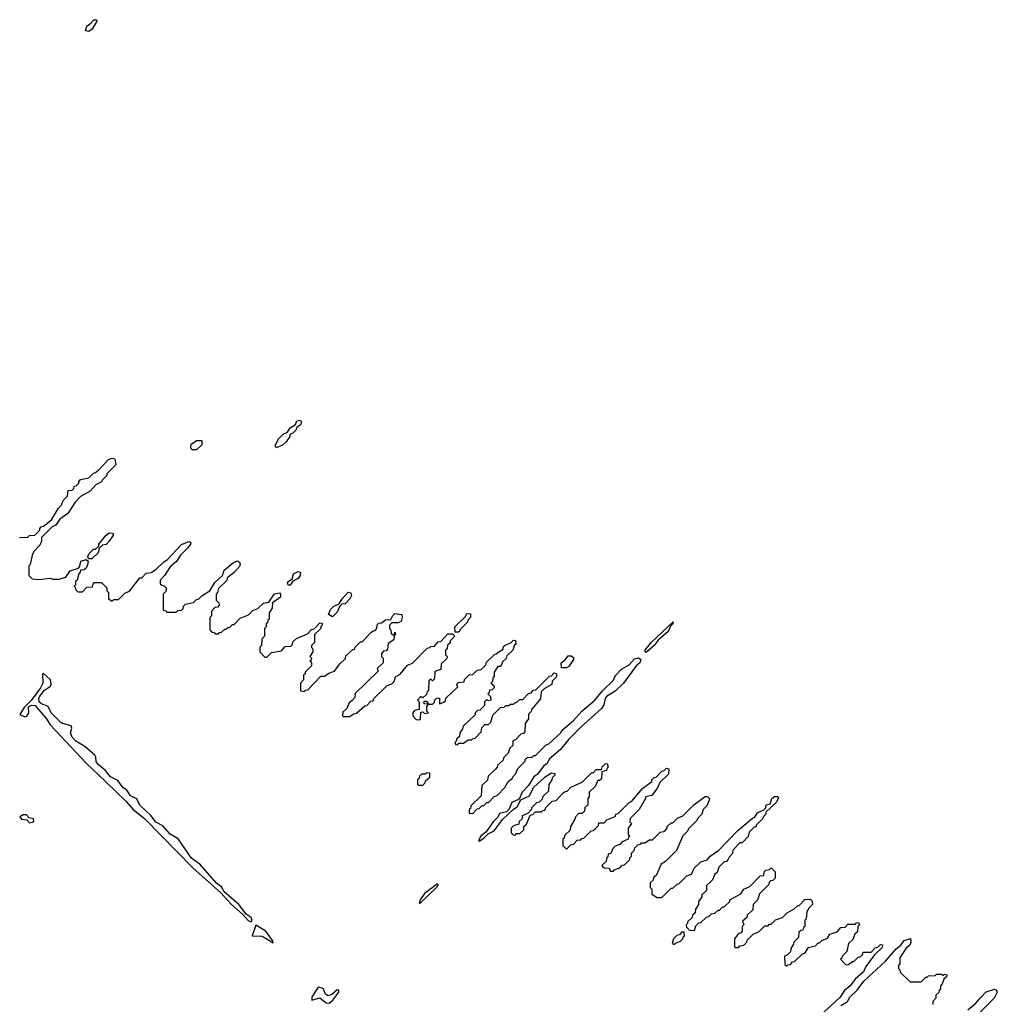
# Model space of a CAD drawing. Extents: x 2701205 to 2963787, y 496209 to 720276.
# Tile 62 of 154: x 2766382 to 2772643, y 673036 to 679345. Entities that reach past the tile are written whole.
import ezdxf

# ---------------------------------------------------------------- set-up
doc = ezdxf.new("R2010")
doc.units = 0

msp = doc.modelspace()

# ---------------------------------------------------------------- linework, layer by layer
at = {"layer": '0CON05XD'}
for points in [[(2766825, 679270.9), (2766804.4, 679274.4), (2766813.1, 679305), (2766837.8, 679322.2), (2766856, 679345), (2766875, 679345.5), (2766875.4, 679335), (2766845.3, 679285), (2766825, 679270.9)], [(2768025, 676602.5), (2768017.5, 676615), (2768039.2, 676660.8), (2768069.3, 676690.7), (2768098.3, 676701.7), (2768115, 676730), (2768147.5, 676752.5), (2768157.5, 676775), (2768180, 676780), (2768186.7, 676766.7), (2768180.7, 676749.3), (2768157, 676733), (2768150, 676715), (2768130, 676695), (2768112.5, 676687.5), (2768112.5, 676675), (2768089.4, 676640.6), (2768065, 676618.8), (2768025, 676602.5)], [(2767515, 676590), (2767485, 676590), (2767477.5, 676605), (2767480, 676625), (2767515, 676650), (2767548.3, 676648.3), (2767548.3, 676621.7), (2767515, 676590)], [(2766381.7, 676028.3), (2766435, 676030), (2766445, 676040), (2766478.3, 676041.7), (2766510, 676075), (2766510, 676085), (2766520, 676095), (2766535, 676100), (2766585, 676140), (2766630, 676215), (2766650, 676235), (2766660, 676265), (2766688.3, 676291.7), (2766691.7, 676328.3), (2766718.3, 676331.7), (2766728.3, 676341.7), (2766730, 676355), (2766745, 676360), (2766760, 676375), (2766760, 676385), (2766771.7, 676398.3), (2766825, 676410), (2766855, 676440), (2766867, 676443), (2766888.3, 676461.7), (2766951.7, 676528.3), (2766975, 676536.7), (2766991.7, 676531.7), (2766997, 676493), (2766940, 676435), (2766940, 676425), (2766913, 676397), (2766906.4, 676383.6), (2766870, 676365), (2766832.5, 676325), (2766770.7, 676289.3), (2766737, 676253), (2766689.5, 676180.5), (2766640, 676145), (2766613, 676107), (2766590, 676095), (2766521.7, 676028.3), (2766522.5, 676005), (2766510.7, 675979.3), (2766473, 675937), (2766462.5, 675915), (2766450, 675855), (2766440, 675845), (2766440, 675785), (2766461.7, 675761.7), (2766505, 675757.5), (2766575, 675767.5), (2766595, 675760), (2766635, 675760), (2766677, 675773), (2766706.4, 675813.6), (2766758.3, 675831.7), (2766767, 675843), (2766774, 675876), (2766807.5, 675887.5), (2766820, 675875), (2766817, 675853), (2766808.3, 675831.7), (2766795, 675820), (2766771.7, 675818.3), (2766770, 675805), (2766760, 675795), (2766750, 675755), (2766740, 675745), (2766740, 675725), (2766730, 675715), (2766738.3, 675708.3), (2766741.7, 675691.7), (2766755, 675680), (2766785, 675680), (2766811.7, 675708.3), (2766848.3, 675711.7), (2766851.7, 675728.3), (2766861.7, 675738.3), (2766905, 675740), (2766940, 675705), (2766940, 675685), (2766950, 675675), (2766950, 675635), (2766975, 675620), (2766985, 675630), (2767015, 675630), (2767055, 675670), (2767086.4, 675683.6), (2767151.7, 675768.3), (2767165, 675770), (2767191.7, 675798.3), (2767225, 675802.5), (2767255, 675822.5), (2767305, 675872.5), (2767326.4, 675883.6), (2767418.3, 675981.7), (2767465, 676002.5), (2767477.5, 675995), (2767476.1, 675983.9), (2767459.2, 675960.8), (2767415, 675917.5), (2767386.4, 675873.6), (2767345, 675840), (2767310, 675785), (2767282.5, 675755), (2767281.7, 675731.7), (2767291.7, 675721.7), (2767308.3, 675718.3), (2767320, 675705), (2767318.3, 675681.7), (2767300, 675665), (2767301.7, 675561.7), (2767318.3, 675558.3), (2767325, 675550), (2767385, 675550), (2767395, 675560), (2767418.3, 675561.7), (2767428.3, 675571.7), (2767431.7, 675588.3), (2767445, 675600), (2767495, 675610), (2767515, 675630), (2767527, 675633), (2767550, 675655), (2767600, 675685), (2767631.2, 675738.8), (2767680, 675785), (2767691.7, 675818.3), (2767751.7, 675868.3), (2767777, 675877), (2767788.8, 675868.8), (2767793.3, 675855), (2767788.8, 675841.2), (2767756.4, 675803.6), (2767711.7, 675768.3), (2767708.3, 675751.7), (2767655, 675700), (2767650, 675675), (2767640, 675665), (2767640, 675625), (2767658.3, 675608.3), (2767660, 675595), (2767648.3, 675581.7), (2767631.7, 675578.3), (2767610, 675555), (2767610, 675525), (2767600, 675515), (2767600, 675435), (2767611.7, 675421.7), (2767628.3, 675418.3), (2767635, 675410), (2767655, 675410), (2767661.7, 675418.3), (2767675, 675420), (2767695, 675440), (2767705, 675440), (2767715, 675450), (2767725, 675450), (2767745, 675470), (2767755, 675470), (2767795, 675510), (2767848.3, 675531.7), (2767875, 675560), (2767908.3, 675571.7), (2767943, 675607), (2767977.5, 675612.5), (2768015, 675667.5), (2768045, 675672.5), (2768052.5, 675665), (2768052.5, 675645), (2768001.7, 675608.3), (2768000, 675575), (2767980, 675545), (2767980, 675505), (2767971.7, 675498.3), (2767968.3, 675481.7), (2767960, 675475), (2767960, 675455), (2767950, 675445), (2767950, 675395), (2767933, 675377), (2767930, 675335), (2767920, 675325), (2767920, 675295), (2767951.7, 675261.7), (2767965, 675260), (2767995, 675290), (2768058.3, 675301.7), (2768081.7, 675328.3), (2768118.3, 675331.7), (2768128.3, 675341.7), (2768131.7, 675358.3), (2768155, 675380), (2768225, 675410), (2768251.7, 675438.3), (2768268.3, 675441.7), (2768305, 675480), (2768318.3, 675478.3), (2768320, 675465), (2768311.7, 675458.3), (2768308.3, 675441.7), (2768270, 675405), (2768270, 675355), (2768250, 675335), (2768251.7, 675321.7), (2768260, 675315), (2768260, 675295), (2768240, 675265), (2768250, 675255), (2768248.3, 675241.7), (2768240, 675240), (2768250, 675225), (2768250, 675205), (2768210, 675165), (2768210, 675155), (2768200, 675145), (2768200, 675115), (2768180, 675095), (2768180, 675045), (2768205, 675040), (2768211.7, 675048.3), (2768228.3, 675051.7), (2768311.7, 675138.3), (2768335, 675140), (2768361.7, 675158.3), (2768398.3, 675171.7), (2768431.7, 675218.3), (2768468.3, 675251.7), (2768471.7, 675268.3), (2768515, 675310), (2768528.3, 675311.7), (2768530, 675325), (2768565, 675360), (2768575, 675360), (2768588.3, 675371.7), (2768631.7, 675418.3), (2768645, 675430), (2768658.3, 675431.7), (2768670, 675445), (2768671.7, 675468.3), (2768681.7, 675478.3), (2768698.3, 675481.7), (2768725, 675500), (2768758.3, 675501.7), (2768771.7, 675528.3), (2768785, 675540), (2768830, 675535), (2768832.5, 675515), (2768825, 675490), (2768805, 675480), (2768765, 675480), (2768750, 675465), (2768750, 675445), (2768760, 675435), (2768761.7, 675411.7), (2768780, 675400), (2768785, 675420), (2768790, 675405), (2768780, 675400), (2768778.3, 675371.7), (2768741.7, 675348.3), (2768738.3, 675311.7), (2768728.3, 675301.7), (2768711.7, 675298.3), (2768700, 675285), (2768700, 675265), (2768710, 675255), (2768710, 675225), (2768671.7, 675188.3), (2768678.3, 675171.7), (2768531.7, 675028.3), (2768528.3, 675001.7), (2768508.3, 674981.7), (2768491.7, 674968.3), (2768478.3, 674931.7), (2768451.7, 674908.3), (2768450, 674885), (2768455, 674880), (2768495, 674880), (2768521.7, 674898.3), (2768538.3, 674901.7), (2768591.7, 674948.3), (2768605, 674950), (2768631.7, 674978.3), (2768645, 674980), (2768650, 674995), (2768735, 675080), (2768765, 675090), (2768780, 675105), (2768790, 675135), (2768818.3, 675151.7), (2768865, 675210), (2768898.3, 675221.7), (2768991.7, 675318.3), (2769008.3, 675321.7), (2769015, 675330), (2769038.3, 675331.7), (2769061.7, 675358.3), (2769078.3, 675361.7), (2769125, 675410), (2769155, 675410), (2769170, 675395), (2769140, 675365), (2769138.3, 675351.7), (2769121.7, 675338.3), (2769120, 675315), (2769110, 675305), (2769110, 675275), (2769120, 675265), (2769118.3, 675251.7), (2769081.7, 675218.3), (2769078.3, 675181.7), (2769041.7, 675168.3), (2769038.3, 675121.7), (2769025, 675110), (2769015, 675120), (2769001.7, 675108.3), (2769000, 675045), (2768991.7, 675038.3), (2768988.3, 675021.7), (2768965, 675000), (2768951.7, 675008.3), (2768930, 674985), (2768940, 674975), (2768940, 674925), (2768911.7, 674918.3), (2768900, 674905), (2768900, 674885), (2768921.7, 674861.7), (2768945, 674860), (2768950, 674865), (2768951.7, 674908.3), (2768965, 674910), (2768975, 674900), (2769000, 674905), (2768990, 674915), (2768990, 674945), (2769000, 674960), (2768971.7, 674961.7), (2768971.7, 674978.3), (2768988.3, 674978.3), (2769000, 674960), (2769025, 674960), (2769038.3, 674971.7), (2769041.7, 674988.3), (2769051.7, 674998.3), (2769065, 675000), (2769070, 674995), (2769071.7, 674961.7), (2769098.3, 674971.7), (2769108.3, 674981.7), (2769111.7, 674998.3), (2769188.3, 675071.7), (2769180, 675085), (2769191.7, 675098.3), (2769228.3, 675101.7), (2769231.7, 675118.3), (2769261.7, 675148.3), (2769285, 675150), (2769311.7, 675178.3), (2769338.3, 675181.7), (2769368.3, 675211.7), (2769371.7, 675228.3), (2769425, 675280), (2769438.3, 675281.7), (2769445, 675290)], [(2766845, 675890), (2766821.7, 675891.7), (2766817.5, 675905), (2766827.5, 675925), (2766855, 675952.5), (2766867, 675953), (2766888.3, 675971.7), (2766890, 675985), (2766935, 676043.3), (2766955, 676056.7), (2766976.2, 676056.2), (2766982.5, 676045), (2766956.1, 676003.9), (2766935, 675982.5), (2766912.5, 675977.5), (2766891.7, 675958.3), (2766885, 675930), (2766845, 675890)], [(2768101.7, 675721.7), (2768098.3, 675741.7), (2768127.5, 675762.5), (2768136.7, 675795), (2768165, 675810), (2768180, 675805), (2768177.5, 675785), (2768166, 675764), (2768131.7, 675748.3), (2768115, 675722.5), (2768101.7, 675721.7)], [(2768385, 675520), (2768360, 675535), (2768373.6, 675566.4), (2768395, 675587.5), (2768428.3, 675601.7), (2768447.5, 675635), (2768485, 675677.5), (2768503, 675673), (2768507.5, 675655), (2768496.4, 675633.6), (2768466.7, 675603.3), (2768445, 675600), (2768431.7, 675588.3), (2768415, 675550), (2768385, 675520)], [(2769195, 675420), (2769171.7, 675421.7), (2769170, 675455), (2769238.3, 675521.7), (2769245, 675540), (2769268.3, 675538.3), (2769270, 675515), (2769251.7, 675498.3), (2769250, 675485), (2769205, 675440), (2769195, 675420)], [(2770395, 675291.2), (2770387.5, 675295), (2770388.8, 675305), (2770426.7, 675355), (2770566.7, 675486.7), (2770565.7, 675475), (2770550, 675460), (2770535, 675426.2), (2770470.3, 675369.7), (2770445, 675336.2), (2770395, 675291.2)], [(2769445, 675290), (2769478.3, 675311.7), (2769481.7, 675328.3), (2769491.7, 675338.3), (2769528.3, 675351.7), (2769545, 675370), (2769558.3, 675368.3), (2769560, 675345), (2769551.7, 675338.3), (2769540, 675305), (2769501.7, 675268.3), (2769498.3, 675251.7), (2769475, 675230), (2769468.3, 675211.7), (2769458.3, 675201.7), (2769445, 675200), (2769420, 675165), (2769420, 675135), (2769411.7, 675128.3), (2769410, 675105), (2769400, 675095), (2769418.3, 675078.3), (2769420, 675065), (2769408.3, 675051.7), (2769391.7, 675048.3), (2769388.3, 675031.7), (2769380, 675025), (2769398.3, 675008.3), (2769400, 674985), (2769385, 674980), (2769371.7, 674988.3), (2769360, 674975), (2769358.3, 674951.7), (2769328.3, 674921.7), (2769315, 674920), (2769300, 674905), (2769298.3, 674891.7), (2769221.7, 674818.3), (2769218.3, 674801.7), (2769200, 674775), (2769198.3, 674751.7), (2769181.7, 674738.3), (2769178.3, 674721.7), (2769170, 674715), (2769175, 674700), (2769188.3, 674701.7), (2769195, 674710), (2769225, 674710), (2769255, 674730), (2769275, 674730), (2769281.7, 674738.3), (2769298.3, 674741.7), (2769338.3, 674781.7), (2769341.7, 674808.3), (2769361.7, 674828.3), (2769385, 674830), (2769400, 674845), (2769411.7, 674888.3), (2769461.7, 674938.3), (2769485, 674940), (2769495, 674950), (2769515, 674950), (2769525, 674960), (2769545, 674960), (2769555, 674970), (2769565, 674970), (2769585, 674990), (2769605, 674990), (2769641.7, 675028.3), (2769658.3, 675031.7), (2769671.7, 675048.3), (2769688.3, 675051.7), (2769775, 675140), (2769788.3, 675141.7), (2769805, 675160), (2769820, 675155), (2769820, 675135), (2769793, 675107), (2769790, 675085), (2769741.7, 675058.3), (2769721.7, 675038.3), (2769717, 674993), (2769660, 674925), (2769658.3, 674911.7), (2769640, 674895), (2769640, 674865), (2769620, 674835), (2769618.3, 674781.7), (2769608.3, 674771.7), (2769591.7, 674768.3), (2769558.3, 674731.7), (2769540, 674725), (2769540, 674695), (2769521.7, 674678.3), (2769510, 674645), (2769480, 674615), (2769478.3, 674601.7), (2769441.7, 674568.3), (2769440, 674555), (2769428.3, 674541.7), (2769381.7, 674498.3), (2769378.3, 674471.7), (2769341.7, 674438.3), (2769338.3, 674371.7), (2769271.7, 674308.3), (2769268.3, 674291.7), (2769260, 674285), (2769261.7, 674261.7), (2769285, 674260), (2769311.7, 674288.3), (2769325, 674290), (2769345, 674310), (2769355, 674310), (2769375, 674330), (2769385, 674330), (2769421.7, 674368.3), (2769440, 674375), (2769490, 674425), (2769510, 674465), (2769536.4, 674483.6), (2769540, 674495), (2769560, 674515), (2769571.7, 674548.3), (2769620, 674595), (2769620, 674605), (2769631.7, 674618.3), (2769665, 674620), (2769675, 674630), (2769685, 674630), (2769755, 674700), (2769770, 674705), (2769846.4, 674773.6), (2769857, 674793), (2769930, 674855), (2769982.5, 674915), (2770066.7, 674985), (2770114, 675046), (2770185, 675112.5), (2770197, 675143), (2770237, 675183), (2770285, 675211.2), (2770319.4, 675250.6), (2770345, 675255.7), (2770360.8, 675245), (2770353.3, 675225), (2770333.4, 675206.6), (2770249.1, 675095), (2770196.2, 675043.8), (2770141.2, 675008.8), (2770131.1, 674995), (2770122.7, 674955), (2770108.4, 674931.6), (2769978.1, 674815), (2769899.4, 674735), (2769845, 674668.2), (2769772.2, 674607.8), (2769759.6, 674580.4), (2769738, 674565), (2769699.1, 674510.9), (2769675, 674492.9), (2769641.7, 674438.3), (2769600, 674395), (2769580, 674350), (2769535, 674330), (2769514.4, 674285.6), (2769499.7, 674270.3), (2769455, 674260), (2769444.4, 674235), (2769415, 674205.7), (2769369.1, 674140.9), (2769335, 674113.3), (2769320, 674085), (2769325, 674082.5), (2769355, 674100), (2769382.3, 674127.7), (2769421.2, 674148.8), (2769475, 674220), (2769544.1, 674285.9), (2769568, 674302), (2769592.5, 674347.5), (2769648, 674372), (2769673.3, 674425), (2769745, 674492.5), (2769785, 674520), (2769810, 674515), (2769810, 674505), (2769791.7, 674488.3), (2769790, 674475), (2769770, 674445), (2769768.3, 674401.7), (2769731.7, 674368.3), (2769728.3, 674351.7), (2769708.3, 674331.7), (2769691.7, 674328.3), (2769661.7, 674298.3), (2769658.3, 674281.7), (2769638.3, 674261.7), (2769600, 674245), (2769600, 674225), (2769581.7, 674208.3), (2769578.3, 674191.7), (2769545, 674180), (2769530, 674165), (2769530, 674135), (2769541.7, 674121.7), (2769555, 674120), (2769565, 674130), (2769585, 674130), (2769610, 674155), (2769610, 674175), (2769628.3, 674191.7), (2769651.7, 674248.3), (2769668.3, 674251.7), (2769685, 674270), (2769725, 674270), (2769731.7, 674278.3), (2769745, 674280), (2769751.7, 674298.3), (2769791.7, 674338.3), (2769818.3, 674341.7), (2769861.7, 674388.3), (2769875, 674400), (2769888.3, 674401.7), (2769911.7, 674428.3), (2769985, 674460), (2770045, 674520), (2770055, 674520), (2770075, 674540), (2770108.3, 674541.7), (2770111.7, 674558.3), (2770131.7, 674578.3), (2770145, 674580), (2770150, 674555), (2770141.7, 674548.3), (2770140, 674535), (2770110, 674525), (2770108.3, 674481.7), (2770095, 674470), (2770085, 674470), (2770068.3, 674431.7), (2770030, 674395), (2770030, 674365), (2770020, 674355), (2770020, 674315), (2770001.7, 674298.3), (2770000, 674275), (2769985, 674260), (2769961.7, 674258.3), (2769941.7, 674238.3), (2769938.3, 674221.7), (2769910, 674175), (2769908.3, 674151.7), (2769871.7, 674118.3), (2769868.3, 674101.7), (2769860, 674095), (2769860, 674055), (2769885, 674030), (2769911.7, 674058.3), (2769928.3, 674061.7), (2769951.7, 674088.3), (2769975, 674090), (2769981.7, 674098.3), (2769995, 674100), (2770041.7, 674148.3), (2770055, 674150), (2770068.3, 674161.7), (2770088.3, 674181.7), (2770091.7, 674198.3), (2770125, 674200), (2770141.7, 674218.3), (2770195, 674240), (2770200, 674255), (2770215, 674260), (2770285, 674330), (2770300, 674335), (2770371.7, 674418.3), (2770430, 674465), (2770430, 674475), (2770445, 674490), (2770458.3, 674491.7), (2770495, 674530), (2770508.3, 674531.7), (2770525, 674550), (2770540, 674545), (2770538.3, 674511.7), (2770481.7, 674458.3), (2770467, 674423), (2770430, 674375), (2770390, 674365), (2770390, 674355), (2770350, 674285), (2770293, 674227), (2770290, 674205), (2770300, 674195), (2770280, 674165), (2770280, 674125), (2770290, 674115), (2770281.7, 674108.3), (2770280, 674095), (2770241.7, 674078.3), (2770225, 674060), (2770195, 674050), (2770180, 674035), (2770168.3, 674001.7), (2770151.7, 673998.3), (2770148.3, 673981.7), (2770141.7, 673978.3), (2770138.3, 673951.7), (2770111.7, 673928.3), (2770111.7, 673921.7), (2770125, 673910), (2770158.3, 673908.3), (2770165, 673890), (2770185, 673890), (2770191.7, 673898.3), (2770225, 673910), (2770241.7, 673928.3), (2770255, 673930), (2770290, 673965), (2770290, 673975), (2770300, 673985), (2770300, 674005), (2770318.3, 674021.7), (2770321.7, 674038.3), (2770341.7, 674058.3), (2770358.3, 674061.7), (2770365, 674070), (2770385, 674070), (2770415, 674090), (2770435, 674090), (2770485, 674140), (2770507, 674143), (2770518.3, 674151.7), (2770530, 674165), (2770530, 674175), (2770555, 674200), (2770565, 674200), (2770595, 674230), (2770630, 674245), (2770700, 674315), (2770773, 674367), (2770788.3, 674368.3), (2770800, 674355), (2770797.5, 674345), (2770782.5, 674307.5), (2770760, 674285), (2770750, 674255), (2770725, 674230), (2770720, 674215), (2770665, 674160), (2770660, 674145), (2770630, 674115), (2770588.3, 674021.7), (2770518.3, 673951.7), (2770490, 673935), (2770458.3, 673861.7), (2770441.7, 673848.3), (2770438.3, 673831.7), (2770420, 673815), (2770420, 673785), (2770430, 673775), (2770431.7, 673741.7), (2770465, 673720), (2770495, 673720), (2770541.7, 673768.3), (2770555, 673780), (2770565, 673780), (2770593, 673807), (2770605, 673810), (2770655, 673860), (2770685, 673870), (2770701.7, 673908.3), (2770745, 673950), (2770785, 673962.5), (2770803.6, 673986.4), (2770860, 674025), (2770980.7, 674149.3), (2771075, 674230), (2771090, 674235), (2771107, 674263), (2771148.3, 674281.7), (2771160, 674295), (2771162.5, 674315), (2771188.3, 674321.7), (2771200, 674355), (2771217, 674367), (2771235, 674367.5), (2771241.7, 674361.7), (2771229.3, 674330.7), (2771161.7, 674268.3), (2771160, 674255), (2771145, 674240), (2771140, 674225), (2771100, 674185), (2771100, 674175), (2771085, 674170), (2771055, 674140), (2771048.3, 674111.7), (2771008.3, 674071.7), (2770995, 674070), (2770950, 674025), (2770948.3, 674001.7), (2770925, 673980), (2770918.3, 673961.7), (2770908.3, 673951.7), (2770895, 673950), (2770860, 673915), (2770848.3, 673881.7), (2770835, 673870), (2770820, 673835), (2770805, 673820)], [(2769851.7, 675191.7), (2769850, 675225), (2769876.7, 675243.3), (2769895, 675270), (2769915, 675270), (2769928.3, 675258.3), (2769930, 675245), (2769899.3, 675200.7), (2769885, 675192.5), (2769851.7, 675191.7)], [(2767865, 673564), (2767870, 673575), (2767865, 673592), (2767833, 673613), (2767785, 673675.6), (2767690.2, 673760.2), (2767677.4, 673787.4), (2767643.3, 673813.3), (2767540, 673930), (2767483.4, 673973.4), (2767396.4, 674096.4), (2767345, 674126.7), (2767299.7, 674179.7), (2767254.2, 674204.2), (2767225, 674244.4), (2767152.4, 674312.4), (2767132.7, 674352.7), (2767091.5, 674371.5), (2767067.8, 674407.8), (2767044.1, 674424.1), (2767009.8, 674469.8), (2766964.7, 674494.7), (2766931.5, 674535), (2766883.9, 674573.9), (2766872.6, 674592.6), (2766870.6, 674620.6), (2766863.2, 674633.2), (2766799.3, 674689.3), (2766741.6, 674721.6), (2766718.1, 674748.1), (2766707.7, 674775), (2766716.2, 674805), (2766711.2, 674821.2), (2766656.2, 674835), (2766645, 674842.9), (2766584.7, 674904.7), (2766565, 674944.3), (2766520.7, 674960.7), (2766507.8, 674975), (2766504, 674995), (2766510, 675010), (2766540.3, 675049.7), (2766578.6, 675075), (2766582.6, 675087.4), (2766579.5, 675115), (2766535, 675155.8), (2766527.5, 675152.5), (2766529.4, 675095), (2766515.7, 675064.3), (2766455.9, 674984.1), (2766411.2, 674938.8), (2766383, 674893), (2766415, 674877.5), (2766428.3, 674881.7), (2766440.8, 674905), (2766437.5, 674942.5), (2766456.8, 674953.2), (2766480.3, 674950.3), (2766553.8, 674865), (2766577.4, 674827.4), (2766810, 674580), (2766931.2, 674465), (2767065, 674336.2), (2767107, 674287), (2767184, 674225), (2767491.7, 673911.7), (2767670.9, 673750.9), (2767738.6, 673675), (2767811.3, 673611.3), (2767845, 673572.5), (2767865, 673564)], [(2768965, 674440), (2768980, 674455), (2768981.7, 674468.3), (2769008.3, 674491.7), (2769008.3, 674518.3), (2768985, 674520), (2768978.3, 674511.7), (2768955, 674510), (2768941.7, 674498.3), (2768938.3, 674481.7), (2768930, 674475), (2768930, 674445), (2768935, 674440), (2768965, 674440)], [(2766445, 674200), (2766465, 674202.5), (2766471.7, 674208.3), (2766470, 674225), (2766441.7, 674231.7), (2766425, 674250), (2766405, 674250), (2766383, 674237), (2766393, 674223), (2766428.3, 674218.3), (2766445, 674200)], [(2770805, 673820), (2770781.7, 673798.3), (2770780, 673765), (2770751.7, 673738.3), (2770750, 673725), (2770730, 673695), (2770730, 673675), (2770710, 673645), (2770708.3, 673621.7), (2770691.7, 673608.3), (2770688.3, 673591.7), (2770660, 673565), (2770660, 673555), (2770650, 673545), (2770651.7, 673531.7), (2770671.7, 673511.7), (2770705, 673510), (2770711.7, 673538.3), (2770731.7, 673558.3), (2770745, 673560), (2770780, 673595), (2770795, 673600), (2770813, 673617), (2770835, 673620), (2770855, 673640), (2770865, 673640), (2770885, 673660), (2770895, 673660), (2770930, 673695), (2770930, 673705), (2771000, 673745), (2771020, 673775), (2771058.3, 673791.7), (2771125, 673860), (2771148.3, 673861.7), (2771150, 673885), (2771160, 673895), (2771185, 673900), (2771195, 673910), (2771220, 673885), (2771220, 673845), (2771205, 673830), (2771191.7, 673828.3), (2771181.7, 673818.3), (2771180, 673805), (2771120, 673745), (2771107, 673703), (2771080, 673675), (2771078.3, 673641.7), (2771041.7, 673608.3), (2771038.3, 673591.7), (2771011.7, 673568.3), (2771020, 673545), (2771010, 673535), (2771010, 673505), (2770998.3, 673491.7), (2770985, 673490), (2770960, 673455), (2770960, 673405), (2770965, 673400), (2770985, 673400), (2770995, 673410), (2771020, 673415), (2771040, 673435), (2771041.7, 673448.3), (2771081.7, 673488.3), (2771115, 673500), (2771155, 673540), (2771175, 673540), (2771185, 673550), (2771195, 673550), (2771223, 673577), (2771267, 673593), (2771300, 673625), (2771340, 673645), (2771365, 673670), (2771375, 673670), (2771411.7, 673708.3), (2771445, 673710), (2771458.3, 673698.3), (2771460, 673675), (2771435, 673650), (2771423, 673627), (2771420, 673585), (2771410, 673575), (2771410, 673535), (2771401.7, 673528.3), (2771398.3, 673511.7), (2771385, 673510), (2771371.7, 673498.3), (2771370, 673465), (2771340, 673435), (2771338.3, 673421.7), (2771320, 673395), (2771318.3, 673371.7), (2771298.3, 673351.7), (2771280, 673345), (2771281.7, 673291.7), (2771295, 673280), (2771301.7, 673288.3), (2771318.3, 673291.7), (2771331.7, 673308.3), (2771345, 673310), (2771395, 673360), (2771410, 673365), (2771435, 673400), (2771478.3, 673411.7), (2771495, 673430), (2771505, 673430), (2771520, 673445), (2771555, 673460), (2771570, 673485), (2771618.3, 673501.7), (2771641.7, 673528.3), (2771668.3, 673531.7), (2771685, 673550), (2771735, 673550), (2771741.7, 673558.3), (2771755, 673560), (2771760, 673545), (2771750, 673535), (2771748.3, 673501.7), (2771730, 673485), (2771718.3, 673451.7), (2771690, 673425), (2771680, 673375), (2771650, 673345), (2771648.3, 673331.7), (2771640, 673325), (2771671.7, 673291.7), (2771685, 673290), (2771715, 673310), (2771725, 673310), (2771751.7, 673338.3), (2771765, 673340), (2771780, 673355), (2771785, 673370), (2771835, 673370), (2771861.7, 673398.3), (2771878.3, 673401.7), (2771895, 673420), (2771908.3, 673418.3), (2771905, 673400), (2771856.7, 673353.3), (2771800.8, 673279.2), (2771785.6, 673244.4), (2771732.9, 673197.1), (2771700, 673155), (2771664.1, 673125.9), (2771635, 673080), (2771502.3, 672957.7)], [(2768945, 673682.5), (2769055, 673790), (2769062.5, 673805), (2769058.8, 673808.8), (2768975, 673745.8), (2768948, 673705), (2768940, 673685), (2768945, 673682.5)], [(2768005, 673430), (2768001.2, 673445), (2767959.4, 673505), (2767895, 673542.5), (2767870, 673475), (2767935, 673472.5), (2768005, 673430)], [(2770575, 673420), (2770581.7, 673428.3), (2770615, 673440), (2770630, 673455), (2770631.7, 673468.3), (2770640, 673475), (2770638.3, 673498.3), (2770621.7, 673498.3), (2770608.3, 673481.7), (2770591.7, 673478.3), (2770570, 673455), (2770560, 673425), (2770575, 673420)], [(2771640.5, 673029.5), (2771683.3, 673055), (2771698.6, 673081.4), (2771745, 673126.7), (2771788, 673185), (2771926.4, 673313.6), (2771995, 673392.5), (2772025.6, 673414.4), (2772045.8, 673445), (2772088.3, 673458.3), (2772090, 673435), (2772083.6, 673416.4), (2772057.5, 673395), (2772020, 673335), (2772020, 673295), (2772010, 673285), (2772010, 673265), (2772018.3, 673258.3), (2772021.7, 673241.7), (2772085, 673180), (2772155, 673180), (2772185, 673210), (2772195, 673210), (2772201.7, 673218.3), (2772245, 673220), (2772255, 673230), (2772285, 673230), (2772295, 673220), (2772305, 673230), (2772320, 673225), (2772318.3, 673211.7), (2772301.7, 673198.3), (2772288.3, 673161.7), (2772280, 673155), (2772280, 673135), (2772270, 673125), (2772268.3, 673111.7), (2772250, 673095), (2772250, 673075), (2772230, 673055), (2772230, 673035)], [(2768365, 673044), (2768387.8, 673062.2), (2768425.8, 673115), (2768427.1, 673127.1), (2768415, 673128.1), (2768380.9, 673099.1), (2768355, 673091.5), (2768341.2, 673101.2), (2768325, 673137.5), (2768292.9, 673147.1), (2768254.2, 673085), (2768253.3, 673063.3), (2768305, 673077.8), (2768345, 673045.6), (2768365, 673044)], [(2772455, 673000), (2772506.4, 673043.6), (2772535, 673077.5), (2772573, 673117), (2772625, 673133.3), (2772637.7, 673127.7), (2772643.3, 673115), (2772622.5, 673075), (2772493.6, 672946.4)]]:
    msp.add_lwpolyline(points, dxfattribs=at)

doc.saveas('drawing.dxf')
